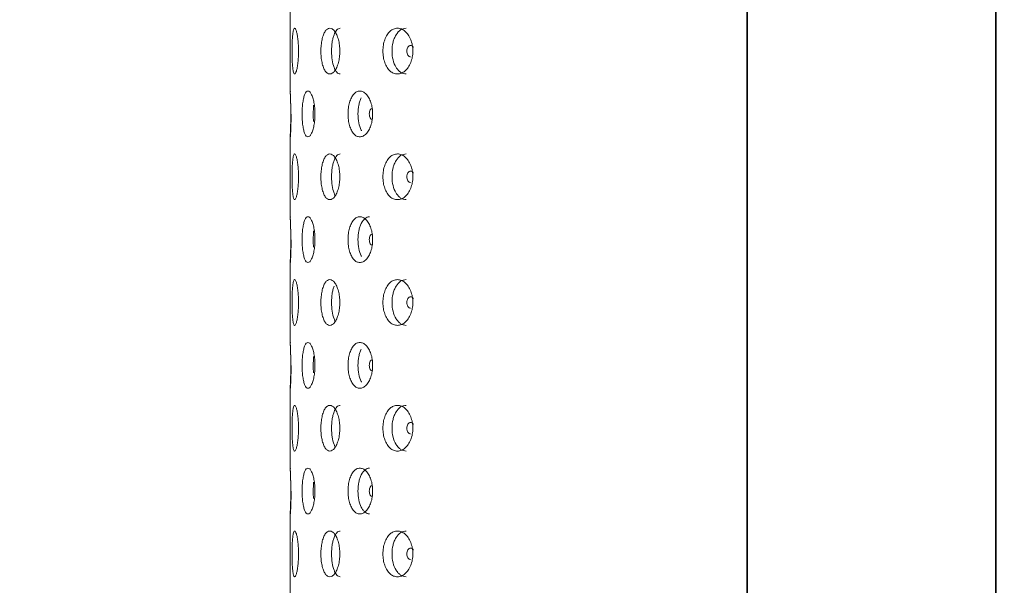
# Model space of a CAD drawing. Header units: millimetres. Extents: x 4 to 1188, y 1 to 840.
# Tile 66 of 256: x 387 to 410, y 396 to 409. Entities that reach past the tile are written whole.
import ezdxf

# ---------------------------------------------------------------- set-up
doc = ezdxf.new("R2010")
doc.units = ezdxf.units.MM
doc.layers.add('1', color=7, linetype='Continuous')
doc.styles.add('Arial Unicode MS', font='Arial Unicode MS')
doc.dimstyles.get("Standard").update_dxf_attribs({"dimtxt": 0.18, "dimasz": 0.18, "dimexe": 0.18, "dimexo": 0.0625, "dimgap": 0.09, "dimtad": 0, "dimtih": 1, "dimtoh": 1, "dimdec": 4, "dimzin": 0, "dimdsep": 46, "dimtxsty": 'Standard', "dimcen": 0.09, "dimadec": 0, "dimazin": 0, "dimtfac": 1, "dimtdec": 4, "dimtofl": 0, "dimtmove": 0, "dimatfit": 3, "dimfxl": 0, "dimtolj": 1, "dimtzin": 0, "dimarcsym": 0})

# ---------------------------------------------------------------- blocks, each defined once
blk = doc.blocks.new('_U50')
at = {"layer": '1', "color": 18, "lineweight": 35}
for p, q in [((487.355, 533.086), (367.309, 533.086)), ((369.309, 533.086), (369.309, 291.229)), ((402.98, 291.229), (367.309, 291.229))]:
    blk.add_line(p, q, dxfattribs=at)
at = {"layer": '1', "color": 18, "lineweight": 70}
for points in [[(369.309, 533.086), (370.085, 529.586), (368.533, 529.586)], [(369.309, 291.229), (368.533, 294.729), (370.085, 294.729)]]:
    blk.add_solid(points, dxfattribs=at)
at = {"layer": '1', "color": 18, "linetype": 'Continuous', "lineweight": 13, "insert": (368.067, 405.823), "char_height": 3, "attachment_point": 7, "rotation": 90, "line_spacing_factor": 1.047437, "style": 'Arial Unicode MS'}
blk.add_mtext('\\fArial Unicode MS|b0|i0;\\W1.0000;{\\H1.21x;(}1814{\\H1.21x;)}', dxfattribs=at)

msp = doc.modelspace()

# ---------------------------------------------------------------- linework, layer by layer
at = {"layer": '1', "color": 154, "linetype": 'Continuous', "lineweight": 35}
for p, q in [((403.9763, 422.7686), (403.9763, 292.0753)), ((409.7763, 294.862), (409.7763, 422.7686))]:
    msp.add_line(p, q, dxfattribs=at)
at = {"layer": '1', "color": 154, "linetype": 'Continuous', "lineweight": 13}
for p, q in [((393.3096, 409.2753), (393.3096, 407.4086)), ((393.3163, 407.4086), (393.3168, 407.399)), ((393.3096, 406.342), (393.3096, 404.4753)), ((393.3163, 404.4753), (393.3168, 404.4657)), ((393.3096, 403.4087), (393.3096, 401.542)), ((393.3163, 401.542), (393.3168, 401.5323)), ((393.3096, 400.4753), (393.3096, 398.6086)), ((393.3163, 398.6086), (393.3168, 398.599)), ((393.3096, 397.542), (393.3096, 395.6753))]:
    msp.add_line(p, q, dxfattribs=at)
for points, knots in [([(393.3518, 408.342), (393.3518, 408.3895), (393.3528, 408.4829), (393.3579, 408.6142), (393.3667, 408.7244), (393.3788, 408.8113), (393.3946, 408.8647), (393.4134, 408.8806), (393.434, 408.8649), (393.4551, 408.8114), (393.4742, 408.7244), (393.4904, 408.6142), (393.5008, 408.4829), (393.504, 408.342), (393.5008, 408.201), (393.4904, 408.0697), (393.4742, 407.9596), (393.4551, 407.8725), (393.434, 407.8192), (393.4134, 407.8033), (393.3946, 407.8191), (393.3788, 407.8726), (393.3667, 407.9597), (393.3578, 408.0698), (393.3527, 408.2011), (393.3518, 408.2945), (393.3518, 408.342)], [0, 0, 0, 0, 0.0420892, 0.082711, 0.1249954, 0.1669805, 0.2076666, 0.249993, 0.2922277, 0.3329137, 0.3749923, 0.4172713, 0.4578933, 0.5000047, 0.5420218, 0.5826436, 0.6250215, 0.6670053, 0.7076914, 0.7500175, 0.7922515, 0.8329373, 0.8750172, 0.9173768, 0.9579835, 1, 1, 1, 1]), ([(394.0262, 408.342), (394.0262, 408.3895), (394.0302, 408.4829), (394.0504, 408.6142), (394.0835, 408.7244), (394.1259, 408.8113), (394.1773, 408.8647), (394.234, 408.8806), (394.2925, 408.8649), (394.3487, 408.8114), (394.3977, 408.7244), (394.4376, 408.6142), (394.4628, 408.4829), (394.4703, 408.342), (394.4628, 408.201), (394.4376, 408.0697), (394.3977, 407.9596), (394.3488, 407.8725), (394.2925, 407.8192), (394.2341, 407.8033), (394.1773, 407.8191), (394.1259, 407.8726), (394.0834, 407.9597), (394.0502, 408.0698), (394.03, 408.2011), (394.0261, 408.2945), (394.0262, 408.342)], [0, 0, 0, 0, 0.0420892, 0.082711, 0.1249954, 0.1669805, 0.2076666, 0.249993, 0.2922277, 0.3329137, 0.3749923, 0.4172713, 0.4578933, 0.5000047, 0.5420218, 0.5826436, 0.6250215, 0.6670053, 0.7076914, 0.7500175, 0.7922515, 0.8329373, 0.8750172, 0.9173768, 0.9579835, 1, 1, 1, 1]), ([(394.2749, 408.342), (394.275, 408.4161), (394.2796, 408.4847), (394.2939, 408.5794), (394.2998, 408.6096), (394.3106, 408.6528), (394.3145, 408.6669), (394.323, 408.6943), (394.3276, 408.7078), (394.3517, 408.7722), (394.3732, 408.8108), (394.4216, 408.8623), (394.4484, 408.8752), (394.478, 408.8753), (394.478, 408.8753), (394.478, 408.8753)], [0, 0, 0, 0, 0.2499375, 0.2499375, 0.3749063, 0.3749063, 0.4373907, 0.4373907, 0.499875, 0.499875, 0.7498125, 0.7498125, 0.9997501, 0.9997501, 1, 1, 1, 1]), ([(395.4736, 408.342), (395.4736, 408.3895), (395.4803, 408.4829), (395.514, 408.6142), (395.5689, 408.7244), (395.6384, 408.8113), (395.7214, 408.8647), (395.8116, 408.8806), (395.9034, 408.8649), (395.9904, 408.8114), (396.0654, 408.7244), (396.126, 408.6142), (396.1638, 408.4829), (396.1751, 408.342), (396.1639, 408.201), (396.126, 408.0697), (396.0654, 407.9596), (395.9905, 407.8725), (395.9034, 407.8192), (395.8117, 407.8033), (395.7214, 407.8191), (395.6384, 407.8726), (395.5688, 407.9597), (395.5138, 408.0698), (395.4801, 408.2011), (395.4736, 408.2945), (395.4736, 408.342)], [0, 0, 0, 0, 0.0420892, 0.082711, 0.1249954, 0.1669805, 0.2076666, 0.249993, 0.2922277, 0.3329137, 0.3749923, 0.4172713, 0.4578933, 0.5000047, 0.5420218, 0.5826436, 0.6250215, 0.6670053, 0.7076914, 0.7500175, 0.7922515, 0.8329373, 0.8750172, 0.9173768, 0.9579835, 1, 1, 1, 1]), ([(395.6862, 408.342), (395.6862, 408.4161), (395.6941, 408.4847), (395.7179, 408.5794), (395.7278, 408.6096), (395.7457, 408.6528), (395.7521, 408.6669), (395.7661, 408.6943), (395.7737, 408.7078), (395.8133, 408.7722), (395.8485, 408.8108), (395.9265, 408.8623), (395.9694, 408.8752), (396.0161, 408.8753), (396.0162, 408.8753), (396.0162, 408.8753)], [0, 0, 0, 0, 0.2499375, 0.2499375, 0.3749063, 0.3749063, 0.4373907, 0.4373907, 0.499875, 0.499875, 0.7498125, 0.7498125, 0.9997501, 0.9997501, 1, 1, 1, 1]), ([(396.184, 408.4325), (396.1833, 408.4337), (396.1826, 408.4348), (396.173, 408.4491), (396.1633, 408.4589), (396.1423, 408.472), (396.1311, 408.4752), (396.0942, 408.4752), (396.0734, 408.462), (396.0395, 408.4102), (396.031, 408.3786), (396.0309, 408.342)], [0, 0, 0, 0, 0.0144142, 0.0144142, 0.1786785, 0.1786785, 0.3429428, 0.3429428, 0.6714714, 0.6714714, 1, 1, 1, 1]), ([(394.4778, 407.8086), (394.4483, 407.8086), (394.4216, 407.8215), (394.3854, 407.8601), (394.3739, 407.8763), (394.3577, 407.9053), (394.3524, 407.9158), (394.3422, 407.9383), (394.3372, 407.9503), (394.3128, 408.0156), (394.2985, 408.0732), (394.2795, 408.1994), (394.2749, 408.2678), (394.2749, 408.342)], [0, 0, 0, 0, 0.2499062, 0.2499062, 0.3749219, 0.3749219, 0.4374297, 0.4374297, 0.4999375, 0.4999375, 0.7499687, 0.7499687, 1, 1, 1, 1]), ([(396.0159, 407.8086), (395.9693, 407.8086), (395.9266, 407.8215), (395.8681, 407.8601), (395.8495, 407.8763), (395.823, 407.9053), (395.8144, 407.9158), (395.7976, 407.9383), (395.7896, 407.9503), (395.7494, 408.0156), (395.7255, 408.0732), (395.6939, 408.1994), (395.6861, 408.2678), (395.6862, 408.342)], [0, 0, 0, 0, 0.2499062, 0.2499062, 0.3749219, 0.3749219, 0.4374297, 0.4374297, 0.4999375, 0.4999375, 0.7499687, 0.7499687, 1, 1, 1, 1]), ([(396.0309, 408.342), (396.0309, 408.3236), (396.033, 408.3067), (396.0414, 408.2754), (396.0477, 408.2612), (396.065, 408.2349), (396.0745, 408.2251), (396.0952, 408.212), (396.1063, 408.2087), (396.1186, 408.2087)], [0, 0, 0, 0, 0.2500156, 0.2500156, 0.5000313, 0.5000313, 0.7500469, 0.7500469, 1, 1, 1, 1]), ([(393.3234, 406.8753), (393.3234, 406.9228), (393.3228, 407.0162), (393.3201, 407.1476), (393.3164, 407.2577), (393.3129, 407.3447), (393.3102, 407.398), (393.3094, 407.4127), (393.31, 407.4024), (393.3115, 407.3722), (393.3137, 407.3225), (393.3164, 407.2568), (393.3192, 407.1754), (393.3215, 407.0821), (393.323, 406.981), (393.3236, 406.8752), (393.3229, 406.7527), (393.3205, 406.6179), (393.3168, 406.505), (393.3137, 406.4268), (393.3115, 406.3772), (393.31, 406.3479), (393.3094, 406.3379), (393.3102, 406.3524), (393.3129, 406.4059), (393.3152, 406.4634), (393.3164, 406.4965)], [0, 0, 0, 0, 0.0481059, 0.0945346, 0.1428636, 0.1908491, 0.2373468, 0.2857156, 0.3216705, 0.3569392, 0.3928905, 0.4288972, 0.4641403, 0.5000597, 0.5359939, 0.5712192, 0.6072347, 0.6605419, 0.714182, 0.7504944, 0.7854918, 0.8205873, 0.8571828, 0.9055051, 0.9520313, 1, 1, 1, 1]), ([(393.5876, 406.8753), (393.5876, 406.9228), (393.5901, 407.0162), (393.6029, 407.1476), (393.624, 407.2577), (393.6516, 407.3447), (393.6855, 407.3981), (393.7236, 407.414), (393.7636, 407.3982), (393.8026, 407.3447), (393.837, 407.2577), (393.8653, 407.1476), (393.8833, 407.0162), (393.8887, 406.8753), (393.8833, 406.7344), (393.8653, 406.6031), (393.837, 406.4929), (393.8026, 406.4059), (393.7636, 406.3525), (393.7237, 406.3366), (393.6855, 406.3524), (393.6516, 406.4059), (393.624, 406.493), (393.6028, 406.6032), (393.59, 406.7345), (393.5876, 406.8278), (393.5876, 406.8753)], [0, 0, 0, 0, 0.0420892, 0.082711, 0.1249954, 0.1669805, 0.2076666, 0.249993, 0.2922277, 0.3329137, 0.3749923, 0.4172713, 0.4578933, 0.5000047, 0.5420218, 0.5826436, 0.6250215, 0.6670053, 0.7076914, 0.7500175, 0.7922515, 0.8329373, 0.8750172, 0.9173768, 0.9579835, 1, 1, 1, 1]), ([(394.6589, 406.8753), (394.659, 406.9228), (394.6643, 407.0162), (394.6916, 407.1476), (394.736, 407.2577), (394.7925, 407.3447), (394.8604, 407.3981), (394.9346, 407.414), (395.0105, 407.3982), (395.0828, 407.3447), (395.1454, 407.2577), (395.1961, 407.1476), (395.2279, 407.0162), (395.2374, 406.8753), (395.228, 406.7344), (395.1961, 406.6031), (395.1454, 406.4929), (395.0828, 406.4059), (395.0105, 406.3525), (394.9346, 406.3366), (394.8604, 406.3524), (394.7925, 406.4059), (394.7359, 406.493), (394.6914, 406.6032), (394.6642, 406.7345), (394.6589, 406.8278), (394.6589, 406.8753)], [0, 0, 0, 0, 0.0420892, 0.082711, 0.1249954, 0.1669805, 0.2076666, 0.249993, 0.2922277, 0.3329137, 0.3749923, 0.4172713, 0.4578933, 0.5000047, 0.5420218, 0.5826436, 0.6250215, 0.6670053, 0.7076914, 0.7500175, 0.7922515, 0.8329373, 0.8750172, 0.9173768, 0.9579835, 1, 1, 1, 1]), ([(394.8919, 406.8753), (394.8919, 406.9494), (394.8983, 407.018), (394.9175, 407.1127), (394.9255, 407.1429), (394.9399, 407.1861), (394.9452, 407.2002), (394.9565, 407.2276), (394.9627, 407.2411), (394.9691, 407.254)], [0, 0, 0, 0, 0.5, 0.5, 0.75, 0.75, 0.875, 0.875, 1, 1, 1, 1]), ([(395.2289, 407.0086), (395.2288, 407.0086), (395.2288, 407.0086), (395.2085, 407.0085), (395.1913, 406.9953), (395.1634, 406.9435), (395.1565, 406.9119), (395.1564, 406.8753)], [0, 0, 0, 0, 0.000999, 0.000999, 0.5004995, 0.5004995, 1, 1, 1, 1]), ([(393.3301, 406.873), (393.3301, 406.8385), (393.3296, 406.7517), (393.3272, 406.6179), (393.3235, 406.505), (393.3204, 406.4268), (393.3182, 406.3772), (393.3166, 406.3479), (393.3163, 406.342), (393.3163, 406.342)], [0, 0, 0, 0, 0.1227175, 0.309829, 0.4981093, 0.625568, 0.748411, 0.8715983, 1, 1, 1, 1]), ([(394.9757, 406.4837), (394.9735, 406.4879), (394.9713, 406.4922), (394.9429, 406.5489), (394.9237, 406.6066), (394.8981, 406.7328), (394.8918, 406.8012), (394.8919, 406.8753)], [0, 0, 0, 0, 0.0409974, 0.0409974, 0.5204987, 0.5204987, 1, 1, 1, 1]), ([(395.1564, 406.8753), (395.1564, 406.857), (395.1581, 406.84), (395.165, 406.8087), (395.1702, 406.7945), (395.1844, 406.7683), (395.1922, 406.7584), (395.2093, 406.7453), (395.2185, 406.742), (395.2286, 406.742)], [0, 0, 0, 0, 0.2500156, 0.2500156, 0.5000313, 0.5000313, 0.7500469, 0.7500469, 1, 1, 1, 1]), ([(393.3518, 405.4086), (393.3518, 405.4562), (393.3528, 405.5496), (393.3579, 405.6809), (393.3667, 405.791), (393.3788, 405.878), (393.3946, 405.9314), (393.4134, 405.9473), (393.434, 405.9315), (393.4551, 405.878), (393.4742, 405.791), (393.4904, 405.6809), (393.5008, 405.5495), (393.504, 405.4086), (393.5008, 405.2677), (393.4904, 405.1364), (393.4742, 405.0262), (393.4551, 404.9392), (393.434, 404.8858), (393.4134, 404.8699), (393.3946, 404.8857), (393.3788, 404.9392), (393.3667, 405.0263), (393.3578, 405.1365), (393.3527, 405.2678), (393.3518, 405.3612), (393.3518, 405.4086)], [0, 0, 0, 0, 0.0420892, 0.082711, 0.1249954, 0.1669805, 0.2076666, 0.249993, 0.2922277, 0.3329137, 0.3749923, 0.4172713, 0.4578933, 0.5000047, 0.5420218, 0.5826436, 0.6250215, 0.6670053, 0.7076914, 0.7500175, 0.7922515, 0.8329373, 0.8750172, 0.9173768, 0.9579835, 1, 1, 1, 1]), ([(394.0262, 405.4086), (394.0262, 405.4562), (394.0302, 405.5496), (394.0504, 405.6809), (394.0835, 405.791), (394.1259, 405.878), (394.1773, 405.9314), (394.234, 405.9473), (394.2925, 405.9315), (394.3487, 405.878), (394.3977, 405.791), (394.4376, 405.6809), (394.4628, 405.5495), (394.4703, 405.4086), (394.4628, 405.2677), (394.4376, 405.1364), (394.3977, 405.0262), (394.3488, 404.9392), (394.2925, 404.8858), (394.2341, 404.8699), (394.1773, 404.8857), (394.1259, 404.9392), (394.0834, 405.0263), (394.0502, 405.1365), (394.03, 405.2678), (394.0261, 405.3612), (394.0262, 405.4086)], [0, 0, 0, 0, 0.0420892, 0.082711, 0.1249954, 0.1669805, 0.2076666, 0.249993, 0.2922277, 0.3329137, 0.3749923, 0.4172713, 0.4578933, 0.5000047, 0.5420218, 0.5826436, 0.6250215, 0.6670053, 0.7076914, 0.7500175, 0.7922515, 0.8329373, 0.8750172, 0.9173768, 0.9579835, 1, 1, 1, 1]), ([(394.2749, 405.4086), (394.275, 405.4828), (394.2796, 405.5514), (394.2939, 405.6461), (394.2998, 405.6762), (394.3106, 405.7195), (394.3145, 405.7335), (394.323, 405.761), (394.3276, 405.7745), (394.3517, 405.8388), (394.3732, 405.8775), (394.4216, 405.929), (394.4484, 405.9419), (394.478, 405.942), (394.478, 405.942), (394.478, 405.942)], [0, 0, 0, 0, 0.2499375, 0.2499375, 0.3749063, 0.3749063, 0.4373907, 0.4373907, 0.499875, 0.499875, 0.7498125, 0.7498125, 0.9997501, 0.9997501, 1, 1, 1, 1]), ([(395.4736, 405.4086), (395.4736, 405.4562), (395.4803, 405.5496), (395.514, 405.6809), (395.5689, 405.791), (395.6384, 405.878), (395.7214, 405.9314), (395.8116, 405.9473), (395.9034, 405.9315), (395.9904, 405.878), (396.0654, 405.791), (396.126, 405.6809), (396.1638, 405.5495), (396.1751, 405.4086), (396.1639, 405.2677), (396.126, 405.1364), (396.0654, 405.0262), (395.9905, 404.9392), (395.9034, 404.8858), (395.8117, 404.8699), (395.7214, 404.8857), (395.6384, 404.9392), (395.5688, 405.0263), (395.5138, 405.1365), (395.4801, 405.2678), (395.4736, 405.3612), (395.4736, 405.4086)], [0, 0, 0, 0, 0.0420892, 0.082711, 0.1249954, 0.1669805, 0.2076666, 0.249993, 0.2922277, 0.3329137, 0.3749923, 0.4172713, 0.4578933, 0.5000047, 0.5420218, 0.5826436, 0.6250215, 0.6670053, 0.7076914, 0.7500175, 0.7922515, 0.8329373, 0.8750172, 0.9173768, 0.9579835, 1, 1, 1, 1]), ([(395.6862, 405.4086), (395.6862, 405.4828), (395.6941, 405.5514), (395.7179, 405.6461), (395.7278, 405.6762), (395.7457, 405.7195), (395.7521, 405.7335), (395.7661, 405.761), (395.7737, 405.7745), (395.8133, 405.8388), (395.8485, 405.8775), (395.9265, 405.929), (395.9694, 405.9419), (396.0161, 405.942), (396.0162, 405.942), (396.0162, 405.942)], [0, 0, 0, 0, 0.2499375, 0.2499375, 0.3749063, 0.3749063, 0.4373907, 0.4373907, 0.499875, 0.499875, 0.7498125, 0.7498125, 0.9997501, 0.9997501, 1, 1, 1, 1]), ([(394.3593, 404.9692), (394.3552, 404.9769), (394.3512, 404.9851), (394.3422, 405.005), (394.3372, 405.017), (394.3128, 405.0822), (394.2985, 405.1399), (394.2795, 405.2661), (394.2749, 405.3345), (394.2749, 405.4086)], [0, 0, 0, 0, 0.0785297, 0.0785297, 0.1809153, 0.1809153, 0.5904577, 0.5904577, 1, 1, 1, 1]), ([(396.0159, 404.8753), (395.9693, 404.8753), (395.9266, 404.8881), (395.8681, 404.9268), (395.8495, 404.9429), (395.823, 404.9719), (395.8144, 404.9824), (395.7976, 405.005), (395.7896, 405.017), (395.7494, 405.0822), (395.7255, 405.1399), (395.6939, 405.2661), (395.6861, 405.3345), (395.6862, 405.4086)], [0, 0, 0, 0, 0.2499062, 0.2499062, 0.3749219, 0.3749219, 0.4374297, 0.4374297, 0.4999375, 0.4999375, 0.7499687, 0.7499687, 1, 1, 1, 1]), ([(396.184, 405.4992), (396.1833, 405.5003), (396.1826, 405.5015), (396.173, 405.5157), (396.1633, 405.5256), (396.1423, 405.5387), (396.1311, 405.5419), (396.0942, 405.5418), (396.0734, 405.5286), (396.0395, 405.4768), (396.031, 405.4453), (396.0309, 405.4086)], [0, 0, 0, 0, 0.0144142, 0.0144142, 0.1786785, 0.1786785, 0.3429428, 0.3429428, 0.6714714, 0.6714714, 1, 1, 1, 1]), ([(396.0309, 405.4086), (396.0309, 405.3903), (396.033, 405.3733), (396.0414, 405.342), (396.0477, 405.3279), (396.065, 405.3016), (396.0745, 405.2918), (396.0952, 405.2786), (396.1063, 405.2753), (396.1186, 405.2753)], [0, 0, 0, 0, 0.2500156, 0.2500156, 0.5000313, 0.5000313, 0.7500469, 0.7500469, 1, 1, 1, 1]), ([(393.3234, 403.942), (393.3234, 403.9895), (393.3228, 404.0829), (393.3201, 404.2142), (393.3164, 404.3244), (393.3129, 404.4114), (393.3102, 404.4647), (393.3094, 404.4794), (393.31, 404.4691), (393.3115, 404.4389), (393.3137, 404.3892), (393.3164, 404.3235), (393.3192, 404.2421), (393.3215, 404.1487), (393.323, 404.0477), (393.3236, 403.9419), (393.3229, 403.8193), (393.3205, 403.6845), (393.3168, 403.5716), (393.3137, 403.4934), (393.3115, 403.4439), (393.31, 403.4146), (393.3096, 403.4086), (393.3096, 403.4086)], [0, 0, 0, 0, 0.0561219, 0.110287, 0.1666692, 0.2226507, 0.2768963, 0.3333249, 0.3752711, 0.4164167, 0.4583586, 0.5003652, 0.5414809, 0.5833856, 0.6253076, 0.6664025, 0.7084194, 0.7706092, 0.8331876, 0.8755508, 0.9163798, 0.9573234, 1, 1, 1, 1]), ([(393.5876, 403.942), (393.5876, 403.9895), (393.5901, 404.0829), (393.6029, 404.2142), (393.624, 404.3244), (393.6516, 404.4113), (393.6855, 404.4647), (393.7236, 404.4806), (393.7636, 404.4649), (393.8026, 404.4114), (393.837, 404.3244), (393.8653, 404.2142), (393.8833, 404.0829), (393.8887, 403.942), (393.8833, 403.801), (393.8653, 403.6697), (393.837, 403.5596), (393.8026, 403.4725), (393.7636, 403.4192), (393.7237, 403.4033), (393.6855, 403.4191), (393.6516, 403.4726), (393.624, 403.5597), (393.6028, 403.6698), (393.59, 403.8011), (393.5876, 403.8945), (393.5876, 403.942)], [0, 0, 0, 0, 0.0420892, 0.082711, 0.1249954, 0.1669805, 0.2076666, 0.249993, 0.2922277, 0.3329137, 0.3749923, 0.4172713, 0.4578933, 0.5000047, 0.5420218, 0.5826436, 0.6250215, 0.6670053, 0.7076914, 0.7500175, 0.7922515, 0.8329373, 0.8750172, 0.9173768, 0.9579835, 1, 1, 1, 1]), ([(394.6589, 403.942), (394.659, 403.9895), (394.6643, 404.0829), (394.6916, 404.2142), (394.736, 404.3244), (394.7925, 404.4113), (394.8604, 404.4647), (394.9346, 404.4806), (395.0105, 404.4649), (395.0828, 404.4114), (395.1454, 404.3244), (395.1961, 404.2142), (395.2279, 404.0829), (395.2374, 403.942), (395.228, 403.801), (395.1961, 403.6697), (395.1454, 403.5596), (395.0828, 403.4725), (395.0105, 403.4192), (394.9346, 403.4033), (394.8604, 403.4191), (394.7925, 403.4726), (394.7359, 403.5597), (394.6914, 403.6698), (394.6642, 403.8011), (394.6589, 403.8945), (394.6589, 403.942)], [0, 0, 0, 0, 0.0420892, 0.082711, 0.1249954, 0.1669805, 0.2076666, 0.249993, 0.2922277, 0.3329137, 0.3749923, 0.4172713, 0.4578933, 0.5000047, 0.5420218, 0.5826436, 0.6250215, 0.6670053, 0.7076914, 0.7500175, 0.7922515, 0.8329373, 0.8750172, 0.9173768, 0.9579835, 1, 1, 1, 1]), ([(394.8919, 403.942), (394.8919, 404.0161), (394.8983, 404.0847), (394.9175, 404.1794), (394.9255, 404.2096), (394.9399, 404.2528), (394.9452, 404.2669), (394.9565, 404.2943), (394.9627, 404.3078), (394.9948, 404.3722), (395.0235, 404.4108), (395.0873, 404.4623), (395.1225, 404.4752), (395.161, 404.4753), (395.161, 404.4753), (395.1611, 404.4753)], [0, 0, 0, 0, 0.2499375, 0.2499375, 0.3749063, 0.3749063, 0.4373907, 0.4373907, 0.499875, 0.499875, 0.7498125, 0.7498125, 0.9997501, 0.9997501, 1, 1, 1, 1]), ([(395.2289, 404.0752), (395.2288, 404.0752), (395.2288, 404.0752), (395.2085, 404.0752), (395.1913, 404.062), (395.1634, 404.0102), (395.1565, 403.9786), (395.1564, 403.942)], [0, 0, 0, 0, 0.000999, 0.000999, 0.5004995, 0.5004995, 1, 1, 1, 1]), ([(393.3301, 403.9396), (393.3301, 403.9052), (393.3296, 403.8184), (393.3272, 403.6845), (393.3235, 403.5716), (393.3204, 403.4934), (393.3182, 403.4439), (393.3166, 403.4146), (393.3163, 403.4086), (393.3163, 403.4086)], [0, 0, 0, 0, 0.1227175, 0.309829, 0.4981093, 0.625568, 0.748411, 0.8715983, 1, 1, 1, 1]), ([(394.9757, 403.5503), (394.9735, 403.5545), (394.9713, 403.5589), (394.9429, 403.6156), (394.9237, 403.6732), (394.8981, 403.7994), (394.8918, 403.8678), (394.8919, 403.942)], [0, 0, 0, 0, 0.0409974, 0.0409974, 0.5204987, 0.5204987, 1, 1, 1, 1]), ([(395.1564, 403.942), (395.1564, 403.9236), (395.1581, 403.9067), (395.165, 403.8754), (395.1702, 403.8612), (395.1844, 403.8349), (395.1922, 403.8251), (395.2093, 403.812), (395.2185, 403.8087), (395.2286, 403.8087)], [0, 0, 0, 0, 0.2500156, 0.2500156, 0.5000313, 0.5000313, 0.7500469, 0.7500469, 1, 1, 1, 1]), ([(393.3518, 402.4753), (393.3518, 402.5228), (393.3528, 402.6162), (393.3579, 402.7476), (393.3667, 402.8577), (393.3788, 402.9447), (393.3946, 402.9981), (393.4134, 403.014), (393.434, 402.9982), (393.4551, 402.9447), (393.4742, 402.8577), (393.4904, 402.7476), (393.5008, 402.6162), (393.504, 402.4753), (393.5008, 402.3344), (393.4904, 402.2031), (393.4742, 402.0929), (393.4551, 402.0059), (393.434, 401.9525), (393.4134, 401.9366), (393.3946, 401.9524), (393.3788, 402.0059), (393.3667, 402.093), (393.3578, 402.2032), (393.3527, 402.3345), (393.3518, 402.4278), (393.3518, 402.4753)], [0, 0, 0, 0, 0.0420892, 0.082711, 0.1249954, 0.1669805, 0.2076666, 0.249993, 0.2922277, 0.3329137, 0.3749923, 0.4172713, 0.4578933, 0.5000047, 0.5420218, 0.5826436, 0.6250215, 0.6670053, 0.7076914, 0.7500175, 0.7922515, 0.8329373, 0.8750172, 0.9173768, 0.9579835, 1, 1, 1, 1]), ([(394.0262, 402.4753), (394.0262, 402.5228), (394.0302, 402.6162), (394.0504, 402.7476), (394.0835, 402.8577), (394.1259, 402.9447), (394.1773, 402.9981), (394.234, 403.014), (394.2925, 402.9982), (394.3487, 402.9447), (394.3977, 402.8577), (394.4376, 402.7476), (394.4628, 402.6162), (394.4703, 402.4753), (394.4628, 402.3344), (394.4376, 402.2031), (394.3977, 402.0929), (394.3488, 402.0059), (394.2925, 401.9525), (394.2341, 401.9366), (394.1773, 401.9524), (394.1259, 402.0059), (394.0834, 402.093), (394.0502, 402.2032), (394.03, 402.3345), (394.0261, 402.4278), (394.0262, 402.4753)], [0, 0, 0, 0, 0.0420892, 0.082711, 0.1249954, 0.1669805, 0.2076666, 0.249993, 0.2922277, 0.3329137, 0.3749923, 0.4172713, 0.4578933, 0.5000047, 0.5420218, 0.5826436, 0.6250215, 0.6670053, 0.7076914, 0.7500175, 0.7922515, 0.8329373, 0.8750172, 0.9173768, 0.9579835, 1, 1, 1, 1]), ([(394.2749, 402.4753), (394.275, 402.5494), (394.2796, 402.618), (394.2939, 402.7127), (394.2998, 402.7429), (394.3106, 402.7861), (394.3145, 402.8002), (394.323, 402.8276), (394.3276, 402.8411), (394.3324, 402.854)], [0, 0, 0, 0, 0.5, 0.5, 0.75, 0.75, 0.875, 0.875, 1, 1, 1, 1]), ([(395.4736, 402.4753), (395.4736, 402.5228), (395.4803, 402.6162), (395.514, 402.7476), (395.5689, 402.8577), (395.6384, 402.9447), (395.7214, 402.9981), (395.8116, 403.014), (395.9034, 402.9982), (395.9904, 402.9447), (396.0654, 402.8577), (396.126, 402.7476), (396.1638, 402.6162), (396.1751, 402.4753), (396.1639, 402.3344), (396.126, 402.2031), (396.0654, 402.0929), (395.9905, 402.0059), (395.9034, 401.9525), (395.8117, 401.9366), (395.7214, 401.9524), (395.6384, 402.0059), (395.5688, 402.093), (395.5138, 402.2032), (395.4801, 402.3345), (395.4736, 402.4278), (395.4736, 402.4753)], [0, 0, 0, 0, 0.0420892, 0.082711, 0.1249954, 0.1669805, 0.2076666, 0.249993, 0.2922277, 0.3329137, 0.3749923, 0.4172713, 0.4578933, 0.5000047, 0.5420218, 0.5826436, 0.6250215, 0.6670053, 0.7076914, 0.7500175, 0.7922515, 0.8329373, 0.8750172, 0.9173768, 0.9579835, 1, 1, 1, 1]), ([(395.6862, 402.4753), (395.6862, 402.5494), (395.6941, 402.618), (395.7179, 402.7127), (395.7278, 402.7429), (395.7457, 402.7861), (395.7521, 402.8002), (395.7661, 402.8276), (395.7737, 402.8411), (395.8133, 402.9055), (395.8485, 402.9441), (395.9265, 402.9957), (395.9694, 403.0086), (396.0161, 403.0086), (396.0162, 403.0086), (396.0162, 403.0086)], [0, 0, 0, 0, 0.2499375, 0.2499375, 0.3749063, 0.3749063, 0.4373907, 0.4373907, 0.499875, 0.499875, 0.7498125, 0.7498125, 0.9997501, 0.9997501, 1, 1, 1, 1]), ([(394.3593, 402.0358), (394.3552, 402.0435), (394.3512, 402.0517), (394.3422, 402.0717), (394.3372, 402.0836), (394.3128, 402.1489), (394.2985, 402.2066), (394.2795, 402.3328), (394.2749, 402.4012), (394.2749, 402.4753)], [0, 0, 0, 0, 0.0785297, 0.0785297, 0.1809153, 0.1809153, 0.5904577, 0.5904577, 1, 1, 1, 1]), ([(396.0159, 401.942), (395.9693, 401.9419), (395.9266, 401.9548), (395.8681, 401.9935), (395.8495, 402.0096), (395.823, 402.0386), (395.8144, 402.0491), (395.7976, 402.0717), (395.7896, 402.0836), (395.7494, 402.1489), (395.7255, 402.2066), (395.6939, 402.3328), (395.6861, 402.4012), (395.6862, 402.4753)], [0, 0, 0, 0, 0.2499062, 0.2499062, 0.3749219, 0.3749219, 0.4374297, 0.4374297, 0.4999375, 0.4999375, 0.7499687, 0.7499687, 1, 1, 1, 1]), ([(396.184, 402.5658), (396.1833, 402.567), (396.1826, 402.5682), (396.173, 402.5824), (396.1633, 402.5922), (396.1423, 402.6053), (396.1311, 402.6086), (396.0942, 402.6085), (396.0734, 402.5953), (396.0395, 402.5435), (396.031, 402.5119), (396.0309, 402.4753)], [0, 0, 0, 0, 0.0144142, 0.0144142, 0.1786785, 0.1786785, 0.3429428, 0.3429428, 0.6714714, 0.6714714, 1, 1, 1, 1]), ([(396.0309, 402.4753), (396.0309, 402.457), (396.033, 402.44), (396.0414, 402.4087), (396.0477, 402.3945), (396.065, 402.3683), (396.0745, 402.3584), (396.0952, 402.3453), (396.1063, 402.342), (396.1186, 402.342)], [0, 0, 0, 0, 0.2500156, 0.2500156, 0.5000313, 0.5000313, 0.7500469, 0.7500469, 1, 1, 1, 1]), ([(393.3234, 401.0086), (393.3234, 401.0562), (393.3228, 401.1496), (393.3201, 401.2809), (393.3164, 401.391), (393.3129, 401.478), (393.3102, 401.5314), (393.3094, 401.5461), (393.31, 401.5357), (393.3115, 401.5055), (393.3137, 401.4559), (393.3164, 401.3901), (393.3192, 401.3088), (393.3215, 401.2154), (393.323, 401.1144), (393.3236, 401.0086), (393.3229, 400.886), (393.3205, 400.7512), (393.3168, 400.6383), (393.3137, 400.5601), (393.3115, 400.5106), (393.31, 400.4813), (393.3094, 400.4713), (393.3102, 400.4858), (393.3129, 400.5392), (393.3152, 400.5968), (393.3164, 400.6298)], [0, 0, 0, 0, 0.0481059, 0.0945346, 0.1428636, 0.1908491, 0.2373468, 0.2857156, 0.3216705, 0.3569392, 0.3928905, 0.4288972, 0.4641403, 0.5000597, 0.5359939, 0.5712192, 0.6072347, 0.6605419, 0.714182, 0.7504944, 0.7854918, 0.8205873, 0.8571828, 0.9055051, 0.9520313, 1, 1, 1, 1]), ([(393.5876, 401.0086), (393.5876, 401.0562), (393.5901, 401.1496), (393.6029, 401.2809), (393.624, 401.391), (393.6516, 401.478), (393.6855, 401.5314), (393.7236, 401.5473), (393.7636, 401.5315), (393.8026, 401.478), (393.837, 401.391), (393.8653, 401.2809), (393.8833, 401.1495), (393.8887, 401.0086), (393.8833, 400.8677), (393.8653, 400.7364), (393.837, 400.6262), (393.8026, 400.5392), (393.7636, 400.4858), (393.7237, 400.4699), (393.6855, 400.4857), (393.6516, 400.5392), (393.624, 400.6263), (393.6028, 400.7365), (393.59, 400.8678), (393.5876, 400.9612), (393.5876, 401.0086)], [0, 0, 0, 0, 0.0420892, 0.082711, 0.1249954, 0.1669805, 0.2076666, 0.249993, 0.2922277, 0.3329137, 0.3749923, 0.4172713, 0.4578933, 0.5000047, 0.5420218, 0.5826436, 0.6250215, 0.6670053, 0.7076914, 0.7500175, 0.7922515, 0.8329373, 0.8750172, 0.9173768, 0.9579835, 1, 1, 1, 1]), ([(394.6589, 401.0086), (394.659, 401.0562), (394.6643, 401.1496), (394.6916, 401.2809), (394.736, 401.391), (394.7925, 401.478), (394.8604, 401.5314), (394.9346, 401.5473), (395.0105, 401.5315), (395.0828, 401.478), (395.1454, 401.391), (395.1961, 401.2809), (395.2279, 401.1495), (395.2374, 401.0086), (395.228, 400.8677), (395.1961, 400.7364), (395.1454, 400.6262), (395.0828, 400.5392), (395.0105, 400.4858), (394.9346, 400.4699), (394.8604, 400.4857), (394.7925, 400.5392), (394.7359, 400.6263), (394.6914, 400.7365), (394.6642, 400.8678), (394.6589, 400.9612), (394.6589, 401.0086)], [0, 0, 0, 0, 0.0420892, 0.082711, 0.1249954, 0.1669805, 0.2076666, 0.249993, 0.2922277, 0.3329137, 0.3749923, 0.4172713, 0.4578933, 0.5000047, 0.5420218, 0.5826436, 0.6250215, 0.6670053, 0.7076914, 0.7500175, 0.7922515, 0.8329373, 0.8750172, 0.9173768, 0.9579835, 1, 1, 1, 1]), ([(394.8919, 401.0086), (394.8919, 401.0828), (394.8983, 401.1514), (394.9175, 401.2461), (394.9255, 401.2762), (394.9399, 401.3195), (394.9452, 401.3335), (394.9565, 401.361), (394.9627, 401.3745), (394.9691, 401.3874)], [0, 0, 0, 0, 0.5, 0.5, 0.75, 0.75, 0.875, 0.875, 1, 1, 1, 1]), ([(393.3301, 401.0063), (393.3301, 400.9718), (393.3296, 400.885), (393.3272, 400.7512), (393.3235, 400.6383), (393.3204, 400.5601), (393.3182, 400.5106), (393.3166, 400.4813), (393.3163, 400.4753), (393.3163, 400.4753)], [0, 0, 0, 0, 0.1227175, 0.309829, 0.4981093, 0.625568, 0.748411, 0.8715983, 1, 1, 1, 1]), ([(394.9757, 400.617), (394.9735, 400.6212), (394.9713, 400.6255), (394.9429, 400.6822), (394.9237, 400.7399), (394.8981, 400.8661), (394.8918, 400.9345), (394.8919, 401.0086)], [0, 0, 0, 0, 0.0409974, 0.0409974, 0.5204987, 0.5204987, 1, 1, 1, 1]), ([(395.2289, 401.1419), (395.2288, 401.1419), (395.2288, 401.1419), (395.2085, 401.1418), (395.1913, 401.1286), (395.1634, 401.0768), (395.1565, 401.0453), (395.1564, 401.0086)], [0, 0, 0, 0, 0.000999, 0.000999, 0.5004995, 0.5004995, 1, 1, 1, 1]), ([(395.1564, 401.0086), (395.1564, 400.9903), (395.1581, 400.9733), (395.165, 400.942), (395.1702, 400.9279), (395.1844, 400.9016), (395.1922, 400.8918), (395.2093, 400.8786), (395.2185, 400.8753), (395.2286, 400.8753)], [0, 0, 0, 0, 0.2500156, 0.2500156, 0.5000313, 0.5000313, 0.7500469, 0.7500469, 1, 1, 1, 1]), ([(393.3518, 399.542), (393.3518, 399.5895), (393.3528, 399.6829), (393.3579, 399.8142), (393.3667, 399.9244), (393.3788, 400.0113), (393.3946, 400.0647), (393.4134, 400.0806), (393.434, 400.0649), (393.4551, 400.0114), (393.4742, 399.9244), (393.4904, 399.8142), (393.5008, 399.6829), (393.504, 399.542), (393.5008, 399.401), (393.4904, 399.2697), (393.4742, 399.1596), (393.4551, 399.0725), (393.434, 399.0192), (393.4134, 399.0033), (393.3946, 399.0191), (393.3788, 399.0726), (393.3667, 399.1597), (393.3578, 399.2698), (393.3527, 399.4011), (393.3518, 399.4945), (393.3518, 399.542)], [0, 0, 0, 0, 0.0420892, 0.082711, 0.1249954, 0.1669805, 0.2076666, 0.249993, 0.2922277, 0.3329137, 0.3749923, 0.4172713, 0.4578933, 0.5000047, 0.5420218, 0.5826436, 0.6250215, 0.6670053, 0.7076914, 0.7500175, 0.7922515, 0.8329373, 0.8750172, 0.9173768, 0.9579835, 1, 1, 1, 1]), ([(394.0262, 399.542), (394.0262, 399.5895), (394.0302, 399.6829), (394.0504, 399.8142), (394.0835, 399.9244), (394.1259, 400.0113), (394.1773, 400.0647), (394.234, 400.0806), (394.2925, 400.0649), (394.3487, 400.0114), (394.3977, 399.9244), (394.4376, 399.8142), (394.4628, 399.6829), (394.4703, 399.542), (394.4628, 399.401), (394.4376, 399.2697), (394.3977, 399.1596), (394.3488, 399.0725), (394.2925, 399.0192), (394.2341, 399.0033), (394.1773, 399.0191), (394.1259, 399.0726), (394.0834, 399.1597), (394.0502, 399.2698), (394.03, 399.4011), (394.0261, 399.4945), (394.0262, 399.542)], [0, 0, 0, 0, 0.0420892, 0.082711, 0.1249954, 0.1669805, 0.2076666, 0.249993, 0.2922277, 0.3329137, 0.3749923, 0.4172713, 0.4578933, 0.5000047, 0.5420218, 0.5826436, 0.6250215, 0.6670053, 0.7076914, 0.7500175, 0.7922515, 0.8329373, 0.8750172, 0.9173768, 0.9579835, 1, 1, 1, 1]), ([(394.2749, 399.542), (394.275, 399.6161), (394.2796, 399.6847), (394.2939, 399.7794), (394.2998, 399.8096), (394.3106, 399.8528), (394.3145, 399.8669), (394.323, 399.8943), (394.3276, 399.9078), (394.3517, 399.9722), (394.3732, 400.0108), (394.4216, 400.0623), (394.4484, 400.0752), (394.478, 400.0753), (394.478, 400.0753), (394.478, 400.0753)], [0, 0, 0, 0, 0.2499375, 0.2499375, 0.3749063, 0.3749063, 0.4373907, 0.4373907, 0.499875, 0.499875, 0.7498125, 0.7498125, 0.9997501, 0.9997501, 1, 1, 1, 1]), ([(395.4736, 399.542), (395.4736, 399.5895), (395.4803, 399.6829), (395.514, 399.8142), (395.5689, 399.9244), (395.6384, 400.0113), (395.7214, 400.0647), (395.8116, 400.0806), (395.9034, 400.0649), (395.9904, 400.0114), (396.0654, 399.9244), (396.126, 399.8142), (396.1638, 399.6829), (396.1751, 399.542), (396.1639, 399.401), (396.126, 399.2697), (396.0654, 399.1596), (395.9905, 399.0725), (395.9034, 399.0192), (395.8117, 399.0033), (395.7214, 399.0191), (395.6384, 399.0726), (395.5688, 399.1597), (395.5138, 399.2698), (395.4801, 399.4011), (395.4736, 399.4945), (395.4736, 399.542)], [0, 0, 0, 0, 0.0420892, 0.082711, 0.1249954, 0.1669805, 0.2076666, 0.249993, 0.2922277, 0.3329137, 0.3749923, 0.4172713, 0.4578933, 0.5000047, 0.5420218, 0.5826436, 0.6250215, 0.6670053, 0.7076914, 0.7500175, 0.7922515, 0.8329373, 0.8750172, 0.9173768, 0.9579835, 1, 1, 1, 1]), ([(395.6862, 399.542), (395.6862, 399.6161), (395.6941, 399.6847), (395.7179, 399.7794), (395.7278, 399.8096), (395.7457, 399.8528), (395.7521, 399.8669), (395.7661, 399.8943), (395.7737, 399.9078), (395.8133, 399.9722), (395.8485, 400.0108), (395.9265, 400.0623), (395.9694, 400.0752), (396.0161, 400.0753), (396.0162, 400.0753), (396.0162, 400.0753)], [0, 0, 0, 0, 0.2499375, 0.2499375, 0.3749063, 0.3749063, 0.4373907, 0.4373907, 0.499875, 0.499875, 0.7498125, 0.7498125, 0.9997501, 0.9997501, 1, 1, 1, 1]), ([(396.184, 399.6325), (396.1833, 399.6337), (396.1826, 399.6348), (396.173, 399.6491), (396.1633, 399.6589), (396.1423, 399.672), (396.1311, 399.6752), (396.0942, 399.6752), (396.0734, 399.662), (396.0395, 399.6102), (396.031, 399.5786), (396.0309, 399.542)], [0, 0, 0, 0, 0.0144142, 0.0144142, 0.1786785, 0.1786785, 0.3429428, 0.3429428, 0.6714714, 0.6714714, 1, 1, 1, 1]), ([(394.3593, 399.1025), (394.3552, 399.1102), (394.3512, 399.1184), (394.3422, 399.1383), (394.3372, 399.1503), (394.3128, 399.2156), (394.2985, 399.2732), (394.2795, 399.3994), (394.2749, 399.4678), (394.2749, 399.542)], [0, 0, 0, 0, 0.0785297, 0.0785297, 0.1809153, 0.1809153, 0.5904577, 0.5904577, 1, 1, 1, 1]), ([(396.0159, 399.0086), (395.9693, 399.0086), (395.9266, 399.0215), (395.8681, 399.0601), (395.8495, 399.0763), (395.823, 399.1053), (395.8144, 399.1158), (395.7976, 399.1383), (395.7896, 399.1503), (395.7494, 399.2156), (395.7255, 399.2732), (395.6939, 399.3994), (395.6861, 399.4678), (395.6862, 399.542)], [0, 0, 0, 0, 0.2499062, 0.2499062, 0.3749219, 0.3749219, 0.4374297, 0.4374297, 0.4999375, 0.4999375, 0.7499687, 0.7499687, 1, 1, 1, 1]), ([(396.0309, 399.542), (396.0309, 399.5236), (396.033, 399.5067), (396.0414, 399.4754), (396.0477, 399.4612), (396.065, 399.4349), (396.0745, 399.4251), (396.0952, 399.412), (396.1063, 399.4087), (396.1186, 399.4087)], [0, 0, 0, 0, 0.2500156, 0.2500156, 0.5000313, 0.5000313, 0.7500469, 0.7500469, 1, 1, 1, 1]), ([(393.3234, 398.0753), (393.3234, 398.1228), (393.3228, 398.2162), (393.3201, 398.3476), (393.3164, 398.4577), (393.3129, 398.5447), (393.3102, 398.598), (393.3094, 398.6127), (393.31, 398.6024), (393.3115, 398.5722), (393.3137, 398.5225), (393.3164, 398.4568), (393.3192, 398.3754), (393.3215, 398.2821), (393.323, 398.181), (393.3236, 398.0752), (393.3229, 397.9527), (393.3205, 397.8179), (393.3168, 397.705), (393.3137, 397.6268), (393.3115, 397.5772), (393.31, 397.5479), (393.3096, 397.542), (393.3096, 397.542)], [0, 0, 0, 0, 0.0561219, 0.110287, 0.1666692, 0.2226507, 0.2768963, 0.3333249, 0.3752711, 0.4164167, 0.4583586, 0.5003652, 0.5414809, 0.5833856, 0.6253076, 0.6664025, 0.7084194, 0.7706092, 0.8331876, 0.8755508, 0.9163798, 0.9573234, 1, 1, 1, 1]), ([(393.5876, 398.0753), (393.5876, 398.1228), (393.5901, 398.2162), (393.6029, 398.3476), (393.624, 398.4577), (393.6516, 398.5447), (393.6855, 398.5981), (393.7236, 398.614), (393.7636, 398.5982), (393.8026, 398.5447), (393.837, 398.4577), (393.8653, 398.3476), (393.8833, 398.2162), (393.8887, 398.0753), (393.8833, 397.9344), (393.8653, 397.8031), (393.837, 397.6929), (393.8026, 397.6059), (393.7636, 397.5525), (393.7237, 397.5366), (393.6855, 397.5524), (393.6516, 397.6059), (393.624, 397.693), (393.6028, 397.8032), (393.59, 397.9345), (393.5876, 398.0278), (393.5876, 398.0753)], [0, 0, 0, 0, 0.0420892, 0.082711, 0.1249954, 0.1669805, 0.2076666, 0.249993, 0.2922277, 0.3329137, 0.3749923, 0.4172713, 0.4578933, 0.5000047, 0.5420218, 0.5826436, 0.6250215, 0.6670053, 0.7076914, 0.7500175, 0.7922515, 0.8329373, 0.8750172, 0.9173768, 0.9579835, 1, 1, 1, 1]), ([(394.6589, 398.0753), (394.659, 398.1228), (394.6643, 398.2162), (394.6916, 398.3476), (394.736, 398.4577), (394.7925, 398.5447), (394.8604, 398.5981), (394.9346, 398.614), (395.0105, 398.5982), (395.0828, 398.5447), (395.1454, 398.4577), (395.1961, 398.3476), (395.2279, 398.2162), (395.2374, 398.0753), (395.228, 397.9344), (395.1961, 397.8031), (395.1454, 397.6929), (395.0828, 397.6059), (395.0105, 397.5525), (394.9346, 397.5366), (394.8604, 397.5524), (394.7925, 397.6059), (394.7359, 397.693), (394.6914, 397.8032), (394.6642, 397.9345), (394.6589, 398.0278), (394.6589, 398.0753)], [0, 0, 0, 0, 0.0420892, 0.082711, 0.1249954, 0.1669805, 0.2076666, 0.249993, 0.2922277, 0.3329137, 0.3749923, 0.4172713, 0.4578933, 0.5000047, 0.5420218, 0.5826436, 0.6250215, 0.6670053, 0.7076914, 0.7500175, 0.7922515, 0.8329373, 0.8750172, 0.9173768, 0.9579835, 1, 1, 1, 1]), ([(394.8919, 398.0753), (394.8919, 398.1494), (394.8983, 398.218), (394.9175, 398.3127), (394.9255, 398.3429), (394.9399, 398.3861), (394.9452, 398.4002), (394.9565, 398.4276), (394.9627, 398.4411), (394.9948, 398.5055), (395.0235, 398.5441), (395.0873, 398.5957), (395.1225, 398.6086), (395.161, 398.6086), (395.161, 398.6086), (395.1611, 398.6086)], [0, 0, 0, 0, 0.2499375, 0.2499375, 0.3749063, 0.3749063, 0.4373907, 0.4373907, 0.499875, 0.499875, 0.7498125, 0.7498125, 0.9997501, 0.9997501, 1, 1, 1, 1]), ([(393.3301, 398.073), (393.3301, 398.0385), (393.3296, 397.9517), (393.3272, 397.8179), (393.3235, 397.705), (393.3204, 397.6268), (393.3182, 397.5772), (393.3166, 397.5479), (393.3163, 397.542), (393.3163, 397.542)], [0, 0, 0, 0, 0.1227175, 0.309829, 0.4981093, 0.625568, 0.748411, 0.8715983, 1, 1, 1, 1]), ([(395.1608, 397.542), (395.1224, 397.5419), (395.0874, 397.5548), (395.0395, 397.5935), (395.0244, 397.6096), (395.0028, 397.6386), (394.9958, 397.6491), (394.9821, 397.6717), (394.9756, 397.6836), (394.9429, 397.7489), (394.9237, 397.8066), (394.8981, 397.9328), (394.8918, 398.0012), (394.8919, 398.0753)], [0, 0, 0, 0, 0.2499062, 0.2499062, 0.3749219, 0.3749219, 0.4374297, 0.4374297, 0.4999375, 0.4999375, 0.7499687, 0.7499687, 1, 1, 1, 1]), ([(395.2289, 398.2086), (395.2288, 398.2086), (395.2288, 398.2086), (395.2085, 398.2085), (395.1913, 398.1953), (395.1634, 398.1435), (395.1565, 398.1119), (395.1564, 398.0753)], [0, 0, 0, 0, 0.000999, 0.000999, 0.5004995, 0.5004995, 1, 1, 1, 1]), ([(395.1564, 398.0753), (395.1564, 398.057), (395.1581, 398.04), (395.165, 398.0087), (395.1702, 397.9945), (395.1844, 397.9683), (395.1922, 397.9584), (395.2093, 397.9453), (395.2185, 397.942), (395.2286, 397.942)], [0, 0, 0, 0, 0.2500156, 0.2500156, 0.5000313, 0.5000313, 0.7500469, 0.7500469, 1, 1, 1, 1]), ([(393.3518, 396.6086), (393.3518, 396.6562), (393.3528, 396.7496), (393.3579, 396.8809), (393.3667, 396.991), (393.3788, 397.078), (393.3946, 397.1314), (393.4134, 397.1473), (393.434, 397.1315), (393.4551, 397.078), (393.4742, 396.991), (393.4904, 396.8809), (393.5008, 396.7495), (393.504, 396.6086), (393.5008, 396.4677), (393.4904, 396.3364), (393.4742, 396.2262), (393.4551, 396.1392), (393.434, 396.0858), (393.4134, 396.0699), (393.3946, 396.0857), (393.3788, 396.1392), (393.3667, 396.2263), (393.3578, 396.3365), (393.3527, 396.4678), (393.3518, 396.5612), (393.3518, 396.6086)], [0, 0, 0, 0, 0.0420892, 0.082711, 0.1249954, 0.1669805, 0.2076666, 0.249993, 0.2922277, 0.3329137, 0.3749923, 0.4172713, 0.4578933, 0.5000047, 0.5420218, 0.5826436, 0.6250215, 0.6670053, 0.7076914, 0.7500175, 0.7922515, 0.8329373, 0.8750172, 0.9173768, 0.9579835, 1, 1, 1, 1]), ([(394.0262, 396.6086), (394.0262, 396.6562), (394.0302, 396.7496), (394.0504, 396.8809), (394.0835, 396.991), (394.1259, 397.078), (394.1773, 397.1314), (394.234, 397.1473), (394.2925, 397.1315), (394.3487, 397.078), (394.3977, 396.991), (394.4376, 396.8809), (394.4628, 396.7495), (394.4703, 396.6086), (394.4628, 396.4677), (394.4376, 396.3364), (394.3977, 396.2262), (394.3488, 396.1392), (394.2925, 396.0858), (394.2341, 396.0699), (394.1773, 396.0857), (394.1259, 396.1392), (394.0834, 396.2263), (394.0502, 396.3365), (394.03, 396.4678), (394.0261, 396.5612), (394.0262, 396.6086)], [0, 0, 0, 0, 0.0420892, 0.082711, 0.1249954, 0.1669805, 0.2076666, 0.249993, 0.2922277, 0.3329137, 0.3749923, 0.4172713, 0.4578933, 0.5000047, 0.5420218, 0.5826436, 0.6250215, 0.6670053, 0.7076914, 0.7500175, 0.7922515, 0.8329373, 0.8750172, 0.9173768, 0.9579835, 1, 1, 1, 1]), ([(394.2749, 396.6086), (394.275, 396.6828), (394.2796, 396.7514), (394.2939, 396.8461), (394.2998, 396.8762), (394.3106, 396.9195), (394.3145, 396.9335), (394.323, 396.961), (394.3276, 396.9745), (394.3517, 397.0388), (394.3732, 397.0775), (394.4216, 397.129), (394.4484, 397.1419), (394.478, 397.142), (394.478, 397.142), (394.478, 397.142)], [0, 0, 0, 0, 0.2499375, 0.2499375, 0.3749063, 0.3749063, 0.4373907, 0.4373907, 0.499875, 0.499875, 0.7498125, 0.7498125, 0.9997501, 0.9997501, 1, 1, 1, 1]), ([(395.4736, 396.6086), (395.4736, 396.6562), (395.4803, 396.7496), (395.514, 396.8809), (395.5689, 396.991), (395.6384, 397.078), (395.7214, 397.1314), (395.8116, 397.1473), (395.9034, 397.1315), (395.9904, 397.078), (396.0654, 396.991), (396.126, 396.8809), (396.1638, 396.7495), (396.1751, 396.6086), (396.1639, 396.4677), (396.126, 396.3364), (396.0654, 396.2262), (395.9905, 396.1392), (395.9034, 396.0858), (395.8117, 396.0699), (395.7214, 396.0857), (395.6384, 396.1392), (395.5688, 396.2263), (395.5138, 396.3365), (395.4801, 396.4678), (395.4736, 396.5612), (395.4736, 396.6086)], [0, 0, 0, 0, 0.0420892, 0.082711, 0.1249954, 0.1669805, 0.2076666, 0.249993, 0.2922277, 0.3329137, 0.3749923, 0.4172713, 0.4578933, 0.5000047, 0.5420218, 0.5826436, 0.6250215, 0.6670053, 0.7076914, 0.7500175, 0.7922515, 0.8329373, 0.8750172, 0.9173768, 0.9579835, 1, 1, 1, 1]), ([(395.6862, 396.6086), (395.6862, 396.6828), (395.6941, 396.7514), (395.7179, 396.8461), (395.7278, 396.8762), (395.7457, 396.9195), (395.7521, 396.9335), (395.7661, 396.961), (395.7737, 396.9745), (395.8133, 397.0388), (395.8485, 397.0775), (395.9265, 397.129), (395.9694, 397.1419), (396.0161, 397.142), (396.0162, 397.142), (396.0162, 397.142)], [0, 0, 0, 0, 0.2499375, 0.2499375, 0.3749063, 0.3749063, 0.4373907, 0.4373907, 0.499875, 0.499875, 0.7498125, 0.7498125, 0.9997501, 0.9997501, 1, 1, 1, 1]), ([(396.184, 396.6992), (396.1833, 396.7003), (396.1826, 396.7015), (396.173, 396.7157), (396.1633, 396.7256), (396.1423, 396.7387), (396.1311, 396.7419), (396.0942, 396.7418), (396.0734, 396.7286), (396.0395, 396.6768), (396.031, 396.6453), (396.0309, 396.6086)], [0, 0, 0, 0, 0.0144142, 0.0144142, 0.1786785, 0.1786785, 0.3429428, 0.3429428, 0.6714714, 0.6714714, 1, 1, 1, 1]), ([(394.4778, 396.0753), (394.4483, 396.0753), (394.4216, 396.0881), (394.3854, 396.1268), (394.3739, 396.1429), (394.3577, 396.1719), (394.3524, 396.1824), (394.3422, 396.205), (394.3372, 396.217), (394.3128, 396.2822), (394.2985, 396.3399), (394.2795, 396.4661), (394.2749, 396.5345), (394.2749, 396.6086)], [0, 0, 0, 0, 0.2499062, 0.2499062, 0.3749219, 0.3749219, 0.4374297, 0.4374297, 0.4999375, 0.4999375, 0.7499687, 0.7499687, 1, 1, 1, 1]), ([(396.0159, 396.0753), (395.9693, 396.0753), (395.9266, 396.0881), (395.8681, 396.1268), (395.8495, 396.1429), (395.823, 396.1719), (395.8144, 396.1824), (395.7976, 396.205), (395.7896, 396.217), (395.7494, 396.2822), (395.7255, 396.3399), (395.6939, 396.4661), (395.6861, 396.5345), (395.6862, 396.6086)], [0, 0, 0, 0, 0.2499062, 0.2499062, 0.3749219, 0.3749219, 0.4374297, 0.4374297, 0.4999375, 0.4999375, 0.7499687, 0.7499687, 1, 1, 1, 1]), ([(396.0309, 396.6086), (396.0309, 396.5903), (396.033, 396.5733), (396.0414, 396.542), (396.0477, 396.5279), (396.065, 396.5016), (396.0745, 396.4918), (396.0952, 396.4786), (396.1063, 396.4753), (396.1186, 396.4753)], [0, 0, 0, 0, 0.2500156, 0.2500156, 0.5000313, 0.5000313, 0.7500469, 0.7500469, 1, 1, 1, 1])]:
    msp.add_open_spline(points, degree=3, knots=knots, dxfattribs=at)
for points in [[(393.8473, 406.8753), (393.8473, 406.9494), (393.8503, 407.018), (393.8563, 407.0812)], [(393.8536, 406.7002), (393.8493, 406.7547), (393.8473, 406.813), (393.8473, 406.8753)], [(393.8473, 403.942), (393.8473, 404.0161), (393.8503, 404.0847), (393.8563, 404.1478)], [(393.8536, 403.7669), (393.8493, 403.8214), (393.8473, 403.8796), (393.8473, 403.942)], [(393.8473, 401.0086), (393.8473, 401.0828), (393.8503, 401.1514), (393.8563, 401.2145)], [(393.8536, 400.8335), (393.8493, 400.888), (393.8473, 400.9463), (393.8473, 401.0086)], [(393.8473, 398.0753), (393.8473, 398.1494), (393.8503, 398.218), (393.8563, 398.2812)], [(393.8536, 397.9002), (393.8493, 397.9547), (393.8473, 398.013), (393.8473, 398.0753)]]:
    msp.add_open_spline(points, degree=3, dxfattribs=at)

# ---------------------------------------------------------------- dimensions: what is measured, and where the dimension line sits
at = {"layer": '1', "color": 18, "linetype": 'Continuous', "lineweight": 13}
dim = msp.add_linear_dim(base=(369.3089, 533.0864), p1=(483.9709, 291.2286), p2=(488.6216, 533.0864), angle=270, dimstyle='Standard', override={"dimtxt": 3, "dimasz": 3.5, "dimexe": 2, "dimexo": 1, "dimgap": 1.5, "dimtad": 1, "dimtih": 0, "dimtoh": 0, "dimdec": 0, "dimlfac": 7.5, "dimzin": 8, "dimdsep": 44, "dimlunit": 2, "dimpost": '(<>)', "dimtxsty": 'Arial Unicode MS', "dimsah": 1, "dimse1": 0, "dimse2": 0, "dimsd1": 0, "dimsd2": 0, "dimclrd": 18, "dimclre": 18, "dimclrt": 18, "dimtm": -0.1, "dimtfac": 0.666667, "dimtdec": 2, "dimtofl": 1, "dimtmove": 0, "dimtzin": 8, "dimlwd": 35, "dimlwe": 35}, dxfattribs=at)
dim.commit()
dim.dimension.update_dxf_attribs({"geometry": '_U50', "text_midpoint": (369.3089, 412.1575), "dimtype": 160})

doc.saveas('drawing.dxf')
